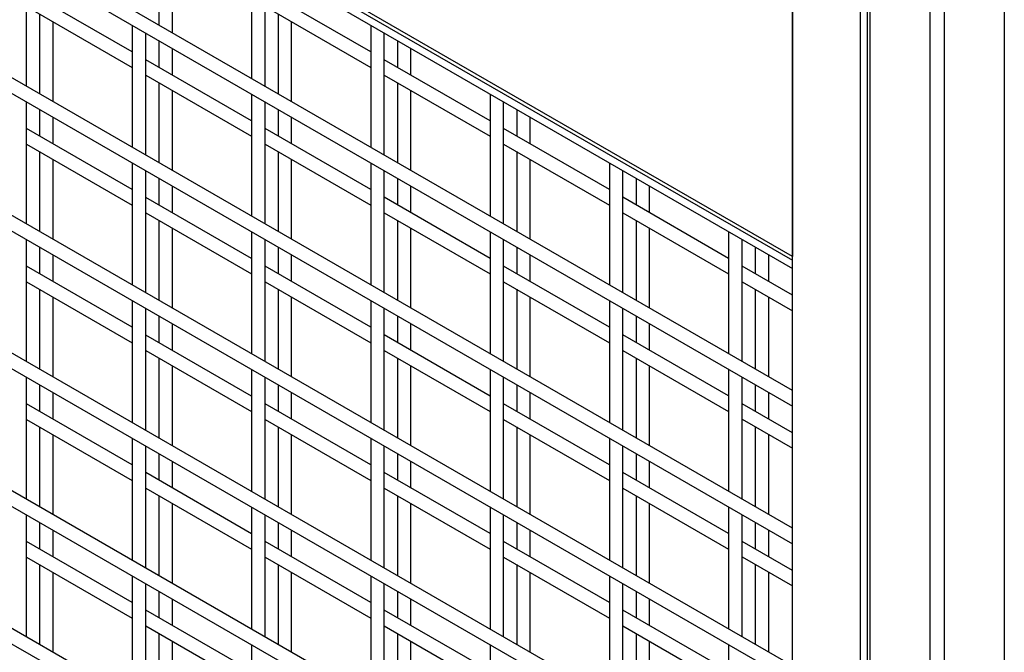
# Model space of a CAD drawing. Header units: inches. Extents: x 0.2 to 10.8, y 0.2 to 8.2.
# Tile 26 of 49: x 9.198 to 9.615, y 5.442 to 5.71. Entities that reach past the tile are written whole.
import ezdxf

# ---------------------------------------------------------------- set-up
doc = ezdxf.new("R2010")
doc.units = ezdxf.units.IN
doc.header["$MEASUREMENT"] = 0

msp = doc.modelspace()

# ---------------------------------------------------------------- linework, layer by layer
for p, q in [((9.55656, 6.72404), (9.55656, 4.79934)), ((9.55786, 4.79751), (9.55786, 6.72222)), ((9.61468, 6.72222), (9.61468, 4.79751)), ((9.52496, 4.82015), (9.52496, 6.70476)), ((9.58312, 6.70764), (9.58312, 4.78294)), ((9.58943, 4.78294), (9.58943, 6.70764)), ((9.55362, 6.68822), (9.55362, 4.80361)), ((9.52496, 5.60985), (8.10443, 6.4299)), ((8.10541, 6.42774), (9.52496, 5.60825)), ((8.10625, 6.42379), (9.52496, 5.60479)), ((9.52496, 5.55306), (8.10625, 6.37206)), ((8.10625, 6.36547), (9.52496, 5.54646)), ((9.52496, 5.49474), (8.10625, 6.31374)), ((8.10625, 6.30714), (9.52496, 5.48814)), ((9.52496, 5.43641), (8.10625, 6.25542)), ((8.10625, 6.24882), (9.52496, 5.42981)), ((9.52496, 5.37809), (8.10625, 6.19709)), ((8.10625, 6.19049), (9.52496, 5.37149)), ((9.52496, 5.31976), (8.10625, 6.13877)), ((8.10625, 6.13217), (9.52496, 5.31317)), ((9.52496, 5.26144), (8.10625, 6.08044)), ((8.10625, 6.07384), (9.52496, 5.25484)), ((9.52496, 5.95207), (9.52496, 5.60985)), ((9.25671, 5.74174), (9.25671, 5.70791)), ((9.26243, 5.70462), (9.26243, 5.73844)), ((9.29594, 5.737), (9.29594, 5.68527)), ((9.20064, 5.68196), (9.20064, 5.73369)), ((9.30165, 5.68197), (9.30165, 5.7337)), ((9.24543, 5.69653), (9.20064, 5.72239)), ((9.34645, 5.69654), (9.30165, 5.7224)), ((9.20064, 5.71579), (9.24543, 5.68993)), ((9.30165, 5.7158), (9.34645, 5.68994)), ((9.20621, 5.71258), (9.20621, 5.67875)), ((9.30722, 5.71259), (9.30722, 5.67876)), ((9.21192, 5.67545), (9.21192, 5.70928)), ((9.24543, 5.70783), (9.24543, 5.6561)), ((9.31294, 5.67546), (9.31294, 5.70929)), ((9.34645, 5.70784), (9.34645, 5.65611)), ((9.25115, 5.6528), (9.25115, 5.70453)), ((9.35216, 5.65281), (9.35216, 5.70454)), ((9.25671, 5.70132), (9.25671, 5.69002)), ((9.35773, 5.70133), (9.35773, 5.69003)), ((9.26243, 5.68672), (9.26243, 5.69802)), ((9.36344, 5.68673), (9.36344, 5.69803)), ((9.29594, 5.66737), (9.25115, 5.69323)), ((9.39696, 5.66738), (9.35216, 5.69324)), ((9.25115, 5.68663), (9.29594, 5.66077)), ((9.35216, 5.68664), (9.39696, 5.66078)), ((9.25671, 5.68342), (9.25671, 5.64959)), ((9.35773, 5.68343), (9.35773, 5.6496)), ((9.26243, 5.64629), (9.26243, 5.68012)), ((9.29594, 5.67867), (9.29594, 5.62695)), ((9.36344, 5.6463), (9.36344, 5.68013)), ((9.39696, 5.67868), (9.39696, 5.62696)), ((9.20064, 5.62364), (9.20064, 5.67536)), ((9.30165, 5.62365), (9.30165, 5.67537)), ((9.40267, 5.62366), (9.40267, 5.67538)), ((9.20621, 5.67215), (9.20621, 5.66085)), ((9.30722, 5.67216), (9.30722, 5.66086)), ((9.40824, 5.67217), (9.40824, 5.66087)), ((9.21192, 5.65755), (9.21192, 5.66885)), ((9.31294, 5.65756), (9.31294, 5.66886)), ((9.41395, 5.65757), (9.41395, 5.66887)), ((9.24543, 5.63821), (9.20064, 5.66406)), ((9.34645, 5.63822), (9.30165, 5.66407)), ((9.44746, 5.63823), (9.40267, 5.66408)), ((9.20064, 5.65747), (9.24543, 5.63161)), ((9.30165, 5.65748), (9.34645, 5.63162)), ((9.40267, 5.65749), (9.44746, 5.63163)), ((9.20621, 5.65425), (9.20621, 5.62042)), ((9.30722, 5.65426), (9.30722, 5.62043)), ((9.40824, 5.65427), (9.40824, 5.62044)), ((9.21192, 5.61712), (9.21192, 5.65095)), ((9.24543, 5.64951), (9.24543, 5.59778)), ((9.31294, 5.61713), (9.31294, 5.65096)), ((9.34645, 5.64952), (9.34645, 5.59779)), ((9.41395, 5.61714), (9.41395, 5.65097)), ((9.44746, 5.64952), (9.44746, 5.5978)), ((9.25115, 5.59448), (9.25115, 5.64621)), ((9.35216, 5.59449), (9.35216, 5.64622)), ((9.45318, 5.5945), (9.45318, 5.64623)), ((9.25671, 5.64299), (9.25671, 5.63169)), ((9.35773, 5.643), (9.35773, 5.6317)), ((9.45875, 5.64301), (9.45875, 5.63171)), ((9.26243, 5.62839), (9.26243, 5.63969)), ((9.36344, 5.6284), (9.36344, 5.6397)), ((9.46446, 5.62841), (9.46446, 5.63971)), ((9.29594, 5.60905), (9.25115, 5.63491)), ((9.39696, 5.60906), (9.35216, 5.63492)), ((9.49797, 5.60907), (9.45318, 5.63493)), ((9.25115, 5.62831), (9.29594, 5.60245)), ((9.35216, 5.62832), (9.39696, 5.60246)), ((9.45318, 5.62833), (9.49797, 5.60247)), ((9.25671, 5.62509), (9.25671, 5.59127)), ((9.35773, 5.6251), (9.35773, 5.59128)), ((9.45875, 5.62511), (9.45875, 5.59128)), ((9.26243, 5.58797), (9.26243, 5.6218)), ((9.29594, 5.62035), (9.29594, 5.56862)), ((9.36344, 5.58798), (9.36344, 5.62181)), ((9.39696, 5.62036), (9.39696, 5.56863)), ((9.46446, 5.58799), (9.46446, 5.62181)), ((9.49797, 5.62037), (9.49797, 5.56864)), ((9.20064, 5.56531), (9.20064, 5.61704)), ((9.30165, 5.56532), (9.30165, 5.61705)), ((9.40267, 5.56533), (9.40267, 5.61706)), ((9.50368, 5.56534), (9.50368, 5.61707)), ((9.20621, 5.61383), (9.20621, 5.60253)), ((9.30722, 5.61383), (9.30722, 5.60254)), ((9.40824, 5.61384), (9.40824, 5.60254)), ((9.50925, 5.61385), (9.50925, 5.60255)), ((9.21192, 5.59923), (9.21192, 5.61053)), ((9.31294, 5.59924), (9.31294, 5.61054)), ((9.41395, 5.59925), (9.41395, 5.61055)), ((9.51497, 5.59926), (9.51497, 5.61055)), ((9.24543, 5.57988), (9.20064, 5.60574)), ((9.34645, 5.57989), (9.30165, 5.60575)), ((9.44746, 5.5799), (9.40267, 5.60576)), ((9.52496, 5.59349), (9.50368, 5.60577)), ((9.20064, 5.59914), (9.24543, 5.57328)), ((9.30165, 5.59915), (9.34645, 5.57329)), ((9.40267, 5.59916), (9.44746, 5.5733)), ((9.50368, 5.59917), (9.52496, 5.58689)), ((9.20621, 5.59593), (9.20621, 5.5621)), ((9.30722, 5.59594), (9.30722, 5.56211)), ((9.40824, 5.59595), (9.40824, 5.56212)), ((9.50925, 5.59596), (9.50925, 5.56213)), ((9.21192, 5.5588), (9.21192, 5.59263)), ((9.24543, 5.59118), (9.24543, 5.53946)), ((9.31294, 5.55881), (9.31294, 5.59264)), ((9.34645, 5.59119), (9.34645, 5.53946)), ((9.41395, 5.55882), (9.41395, 5.59265)), ((9.44746, 5.5912), (9.44746, 5.53947)), ((9.51497, 5.55883), (9.51497, 5.59266)), ((9.25115, 5.53616), (9.25115, 5.58788)), ((9.35216, 5.53617), (9.35216, 5.58789)), ((9.45318, 5.53618), (9.45318, 5.5879)), ((9.25671, 5.58467), (9.25671, 5.57337)), ((9.35773, 5.58468), (9.35773, 5.57338)), ((9.45875, 5.58469), (9.45875, 5.57339)), ((9.26243, 5.57007), (9.26243, 5.58137)), ((9.36344, 5.57008), (9.36344, 5.58138)), ((9.46446, 5.57009), (9.46446, 5.58139)), ((9.29594, 5.55072), (9.25115, 5.57658)), ((9.39696, 5.55073), (9.35216, 5.57659)), ((9.49797, 5.55074), (9.45318, 5.5766)), ((9.25115, 5.56998), (9.29594, 5.54413)), ((9.35216, 5.56999), (9.39696, 5.54414)), ((9.45318, 5.57), (9.49797, 5.54415)), ((9.25671, 5.56677), (9.25671, 5.53294)), ((9.35773, 5.56678), (9.35773, 5.53295)), ((9.45875, 5.56679), (9.45875, 5.53296)), ((9.26243, 5.52964), (9.26243, 5.56347)), ((9.29594, 5.56202), (9.29594, 5.5103)), ((9.36344, 5.52965), (9.36344, 5.56348)), ((9.39696, 5.56203), (9.39696, 5.51031)), ((9.46446, 5.52966), (9.46446, 5.56349)), ((9.49797, 5.56204), (9.49797, 5.51032)), ((9.20064, 5.50699), (9.20064, 5.55872)), ((9.30165, 5.507), (9.30165, 5.55873)), ((9.40267, 5.50701), (9.40267, 5.55873)), ((9.50368, 5.50702), (9.50368, 5.55874)), ((9.20621, 5.5555), (9.20621, 5.5442)), ((9.30722, 5.55551), (9.30722, 5.54421)), ((9.40824, 5.55552), (9.40824, 5.54422)), ((9.50925, 5.55553), (9.50925, 5.54423)), ((9.21192, 5.5409), (9.21192, 5.5522)), ((9.31294, 5.54091), (9.31294, 5.55221)), ((9.41395, 5.54092), (9.41395, 5.55222)), ((9.51497, 5.54093), (9.51497, 5.55223)), ((9.24543, 5.52156), (9.20064, 5.54742)), ((9.34645, 5.52157), (9.30165, 5.54743)), ((9.44746, 5.52158), (9.40267, 5.54743)), ((9.52496, 5.53516), (9.50368, 5.54744)), ((9.20064, 5.54082), (9.24543, 5.51496)), ((9.30165, 5.54083), (9.34645, 5.51497)), ((9.40267, 5.54084), (9.44746, 5.51498)), ((9.50368, 5.54085), (9.52496, 5.52857)), ((9.20621, 5.5376), (9.20621, 5.50377)), ((9.30722, 5.53761), (9.30722, 5.50378)), ((9.40824, 5.53762), (9.40824, 5.50379)), ((9.50925, 5.53763), (9.50925, 5.5038)), ((9.21192, 5.50048), (9.21192, 5.5343)), ((9.24543, 5.53286), (9.24543, 5.48113)), ((9.31294, 5.50049), (9.31294, 5.53431)), ((9.34645, 5.53287), (9.34645, 5.48114)), ((9.41395, 5.50049), (9.41395, 5.53432)), ((9.44746, 5.53288), (9.44746, 5.48115)), ((9.51497, 5.5005), (9.51497, 5.53433)), ((9.25115, 5.47783), (9.25115, 5.52956)), ((9.35216, 5.47784), (9.35216, 5.52957)), ((9.45318, 5.47785), (9.45318, 5.52958)), ((9.25671, 5.52634), (9.25671, 5.51504)), ((9.35773, 5.52635), (9.35773, 5.51505)), ((9.45875, 5.52636), (9.45875, 5.51506)), ((9.26243, 5.51175), (9.26243, 5.52304)), ((9.36344, 5.51175), (9.36344, 5.52305)), ((9.46446, 5.51176), (9.46446, 5.52306)), ((9.29594, 5.4924), (9.25115, 5.51826)), ((9.39696, 5.49241), (9.35216, 5.51827)), ((9.49797, 5.49242), (9.45318, 5.51828)), ((9.25115, 5.51166), (9.29594, 5.4858)), ((9.35216, 5.51167), (9.39696, 5.48581)), ((9.45318, 5.51168), (9.49797, 5.48582)), ((9.25671, 5.50845), (9.25671, 5.47462)), ((9.35773, 5.50846), (9.35773, 5.47463)), ((9.45875, 5.50846), (9.45875, 5.47464)), ((9.26243, 5.47132), (9.26243, 5.50515)), ((9.29594, 5.5037), (9.29594, 5.45197)), ((9.36344, 5.47133), (9.36344, 5.50516)), ((9.39696, 5.50371), (9.39696, 5.45198)), ((9.46446, 5.47134), (9.46446, 5.50517)), ((9.49797, 5.50372), (9.49797, 5.45199)), ((9.20064, 5.44867), (9.20064, 5.50039)), ((9.30165, 5.44867), (9.30165, 5.5004)), ((9.40267, 5.44868), (9.40267, 5.50041)), ((9.50368, 5.44869), (9.50368, 5.50042)), ((9.20621, 5.49718), (9.20621, 5.48588)), ((9.30722, 5.49719), (9.30722, 5.48589)), ((9.40824, 5.4972), (9.40824, 5.4859)), ((9.50925, 5.49721), (9.50925, 5.48591)), ((9.21192, 5.48258), (9.21192, 5.49388)), ((9.31294, 5.48259), (9.31294, 5.49389)), ((9.41395, 5.4826), (9.41395, 5.4939)), ((9.51497, 5.48261), (9.51497, 5.49391)), ((9.24543, 5.46323), (9.20064, 5.48909)), ((9.34645, 5.46324), (9.30165, 5.4891)), ((9.44746, 5.46325), (9.40267, 5.48911)), ((9.52496, 5.47684), (9.50368, 5.48912)), ((9.20064, 5.48249), (9.24543, 5.45663)), ((9.30165, 5.4825), (9.34645, 5.45664)), ((9.40267, 5.48251), (9.44746, 5.45665)), ((9.50368, 5.48252), (9.52496, 5.47024)), ((9.20621, 5.47928), (9.20621, 5.44545)), ((9.30722, 5.47929), (9.30722, 5.44546)), ((9.40824, 5.4793), (9.40824, 5.44547)), ((9.50925, 5.47931), (9.50925, 5.44548)), ((9.21192, 5.44215), (9.21192, 5.47598)), ((9.24543, 5.47453), (9.24543, 5.42281)), ((9.31294, 5.44216), (9.31294, 5.47599)), ((9.34645, 5.47454), (9.34645, 5.42282)), ((9.41395, 5.44217), (9.41395, 5.476)), ((9.44746, 5.47455), (9.44746, 5.42283)), ((9.51497, 5.44218), (9.51497, 5.47601)), ((9.25115, 5.41951), (9.25115, 5.47123)), ((9.35216, 5.41952), (9.35216, 5.47124)), ((9.45318, 5.41953), (9.45318, 5.47125)), ((9.25671, 5.46802), (9.25671, 5.45672)), ((9.35773, 5.46803), (9.35773, 5.45673)), ((9.45875, 5.46804), (9.45875, 5.45674)), ((9.26243, 5.45342), (9.26243, 5.46472)), ((9.36344, 5.45343), (9.36344, 5.46473)), ((9.46446, 5.45344), (9.46446, 5.46474)), ((9.29594, 5.43408), (9.25115, 5.45993)), ((9.39696, 5.43409), (9.35216, 5.45994)), ((9.49797, 5.43409), (9.45318, 5.45995)), ((9.25115, 5.45334), (9.29594, 5.42748)), ((9.35216, 5.45335), (9.39696, 5.42749)), ((9.45318, 5.45336), (9.49797, 5.4275)), ((9.25671, 5.45012), (9.25671, 5.41629)), ((9.35773, 5.45013), (9.35773, 5.4163)), ((9.45875, 5.45014), (9.45875, 5.41631)), ((9.26243, 5.41299), (9.26243, 5.44682)), ((9.29594, 5.44538), (9.29594, 5.39365)), ((9.36344, 5.413), (9.36344, 5.44683)), ((9.39696, 5.44538), (9.39696, 5.39366)), ((9.46446, 5.41301), (9.46446, 5.44684)), ((9.49797, 5.44539), (9.49797, 5.39367))]:
    msp.add_line(p, q)

doc.saveas('drawing.dxf')
